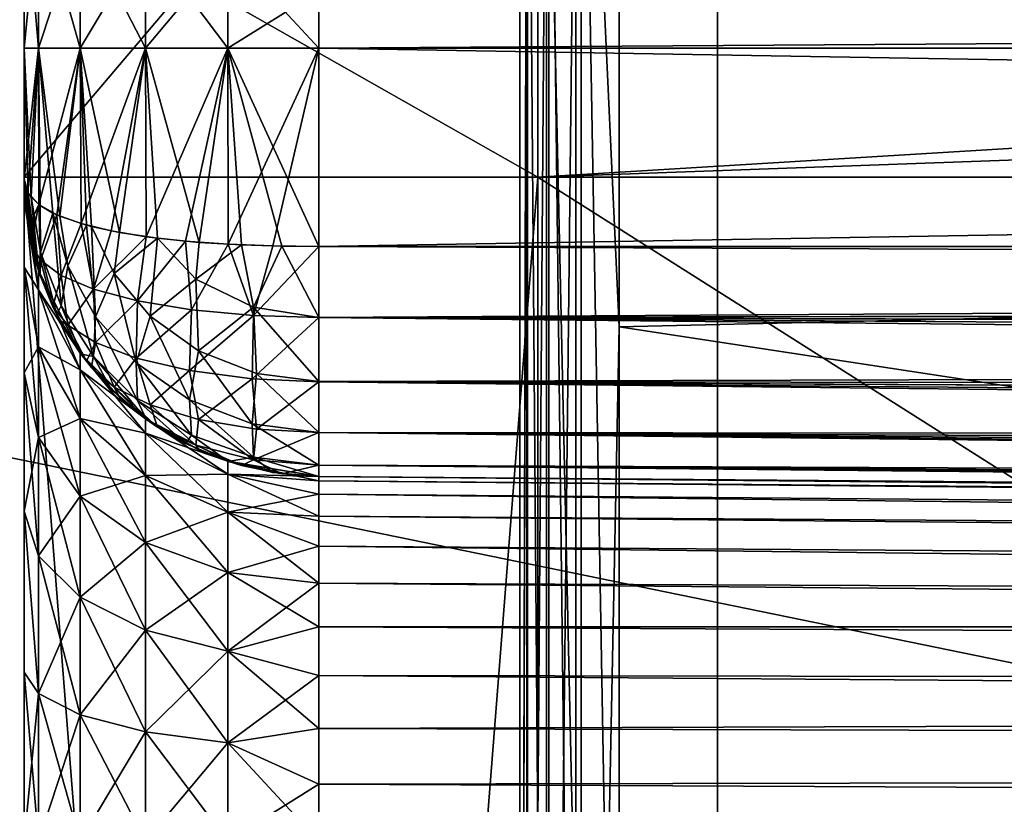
# Model space of a CAD drawing. Header units: metres. Extents: x 59 to 135, y -85 to 87.
# Tile 137 of 210: x 104.996 to 105.989, y 4.367 to 5.159. Entities that reach past the tile are written whole.
import ezdxf

# ---------------------------------------------------------------- set-up
doc = ezdxf.new("R2010")
doc.units = ezdxf.units.M
doc.layers.add('solid_21_404_502_XXX', color=7, linetype='CONTINUOUS')

msp = doc.modelspace()

# ---------------------------------------------------------------- linework, layer by layer
at = {"layer": 'solid_21_404_502_XXX'}
for points in [[(106.273232, 6.604479, 18.145658), (103.866585, 7.329543, 19.326414), (103.866585, 4.94656, 20.068983)], [(106.273232, 6.604479, -18.145658), (103.866585, 4.94656, -20.068983), (103.866585, 7.329543, -19.326414)], [(105.699387, 5.71216, -16.317659), (103.83654, 6.998091, -17.054749), (103.83654, 4.928409, -17.763685)], [(107.817078, 4.367347, 20.833664), (105.556602, 5.523027, 21.835148), (105.556602, 6.835678, 21.460451)], [(107.817078, 6.799645, 20.17127), (107.817078, 4.367347, 20.833664), (105.556602, 6.835678, 21.460451)], [(107.817078, 4.36728, -20.833679), (107.817078, 6.799576, -20.171293), (105.556602, 5.523046, -21.835142)], [(105.699387, 5.712577, 16.317514), (103.83654, 4.703653, 17.824516), (103.83654, 6.727913, 17.163126)], [(106.273232, 4.45324, 18.789698), (106.273232, 6.604479, 18.145658), (103.866585, 4.94656, 20.068983)], [(106.273232, 6.604479, -18.145658), (106.273232, 4.45324, -18.789698), (103.866585, 4.94656, -20.068983)], [(105.599998, 6.178953, -22.15447), (114.878258, 6.59237, -22.034986), (114.654701, 5.059212, -22.436674)], [(105.599998, 6.17896, 22.154469), (114.654701, 5.059211, 22.436674), (114.878258, 6.592368, 22.034988)], [(105.699387, 5.712577, 16.317514), (107.437912, 6.229759, 14.683771), (107.437912, 4.379415, 15.337658)], [(105.699387, 5.71216, -16.317659), (107.437912, 4.378881, -15.337811), (107.437912, 6.229248, -14.683988)], [(105.561806, 5.677915, 22.280317), (105.599998, 4.849044, 22.483032), (105.599998, 6.17896, 22.154469)], [(105.561806, 5.677915, -22.280317), (105.599998, 6.178953, -22.15447), (105.599998, 4.84904, -22.483034)], [(105.599998, 6.17896, 22.154469), (105.599998, 4.849044, 22.483032), (114.654701, 5.059211, 22.436674)], [(105.599998, 4.84904, -22.483034), (105.599998, 6.178953, -22.15447), (114.654701, 5.059212, -22.436674)], [(105.699387, 3.66057, 16.896597), (103.83654, 4.703653, 17.824516), (105.699387, 5.712577, 16.317514)], [(105.699387, 5.71216, -16.317659), (103.83654, 4.928409, -17.763685), (105.699387, 3.660137, -16.896692)], [(105.699387, 3.66057, 16.896597), (105.699387, 5.712577, 16.317514), (107.437912, 4.379415, 15.337658)], [(105.699387, 5.71216, -16.317659), (105.699387, 3.660137, -16.896692), (107.437912, 4.378881, -15.337811)], [(105.52932, 5.668075, -22.260452), (105.561806, 5.677915, -22.280317), (105.561806, 2.938961, -22.80381)], [(105.52932, 5.668075, 22.260452), (105.561806, 2.938961, 22.80381), (105.561806, 5.677915, 22.280317)], [(105.561806, 5.677915, -22.280317), (105.599998, 4.84904, -22.483034), (105.599998, 3.501927, -22.731838)], [(105.561806, 2.938961, -22.80381), (105.561806, 5.677915, -22.280317), (105.599998, 3.501927, -22.731838)], [(105.561806, 5.677915, 22.280317), (105.561806, 2.938961, 22.80381), (105.599998, 4.849044, 22.483032)], [(105.507614, 5.65577, -22.23008), (105.52932, 5.668075, -22.260452), (105.52932, 2.931904, -22.782862)], [(105.507614, 5.65577, 22.23008), (105.52932, 2.931904, 22.782862), (105.52932, 5.668075, 22.260452)], [(105.52932, 2.931904, -22.782862), (105.52932, 5.668075, -22.260452), (105.561806, 2.938961, -22.80381)], [(105.52932, 5.668075, 22.260452), (105.52932, 2.931904, 22.782862), (105.561806, 2.938961, 22.80381)], [(105.507614, 5.65577, 22.23008), (105.5, 5.653232, 22.191236), (105.5, 2.925379, 22.712357)], [(105.507614, 5.65577, 22.23008), (105.5, 2.925379, 22.712357), (105.507614, 2.923658, 22.751184)], [(105.507614, 5.65577, -22.23008), (105.5, 2.925064, -22.712397), (105.5, 5.652929, -22.191313)], [(105.507614, 2.923658, -22.751184), (105.5, 2.925064, -22.712397), (105.507614, 5.65577, -22.23008)], [(105.5, 2.867048, 22.430407), (105.5, 2.925379, 22.712357), (105.5, 5.653232, 22.191236)], [(105.5, 5.559317, 21.918882), (105.5, 2.867048, 22.430407), (105.5, 5.653232, 22.191236)], [(105.5, 2.867086, -22.430403), (105.5, 5.652929, -22.191313), (105.5, 2.925064, -22.712397)], [(105.5, 2.867086, -22.430403), (105.5, 5.559354, -21.918873), (105.5, 5.652929, -22.191313)], [(105.507614, 2.923658, -22.751184), (105.507614, 5.65577, -22.23008), (105.52932, 2.931904, -22.782862)], [(105.507614, 5.65577, 22.23008), (105.507614, 2.923658, 22.751184), (105.52932, 2.931904, 22.782862)], [(105.518089, 5.61091, -6.464644), (105.518089, 5, -6.518092), (105, 5.294312, -5.985522)], [(105.518089, 5.61091, 6.464644), (105, 5.294312, 5.985522), (105, 5, 6)], [(105.518089, 5.61091, 6.464644), (105, 5, 6), (105.518089, 5, 6.518092)], [(115.198204, 5.589795, 6.810758), (105.518089, 5.61091, 6.464644), (105.518089, 5, 6.518092)], [(110.460632, 5, -6.69069), (105.518089, 5, -6.518092), (105.518089, 5.61091, -6.464644)], [(115.403168, 5, -6.863286), (110.460632, 5, -6.69069), (105.518089, 5.61091, -6.464644)], [(115.278191, 5.353137, -6.84273), (115.403168, 5, -6.863286), (105.518089, 5.61091, -6.464644)], [(115.278229, 5.353029, 6.842741), (115.198204, 5.589795, 6.810758), (105.518089, 5, 6.518092)], [(105.506912, 5.537835, -21.88665), (105.5, 5.559354, -21.918873), (105.5, 2.867086, -22.430403)], [(105.506912, 5.537835, 21.88665), (105.5, 2.867048, 22.430407), (105.5, 5.559317, 21.918882)], [(105.506912, 2.850115, -22.395756), (105.506912, 5.537835, -21.88665), (105.5, 2.867086, -22.430403)], [(105.506912, 5.537835, 21.88665), (105.506912, 2.850115, 22.395756), (105.5, 2.867048, 22.430407)], [(105.526718, 5.528628, -21.856478), (105.506912, 5.537835, -21.88665), (105.506912, 2.850115, -22.395756)], [(105.526718, 5.528628, 21.856478), (105.506912, 2.850115, 22.395756), (105.506912, 5.537835, 21.88665)], [(105.526718, 2.844726, -22.364679), (105.526718, 5.528628, -21.856478), (105.506912, 2.850115, -22.395756)], [(105.526718, 5.528628, 21.856478), (105.526718, 2.844726, 22.364679), (105.506912, 2.850115, 22.395756)], [(105.526718, 5.528628, 21.856478), (105.556602, 5.523027, 21.835148), (105.556602, 4.190088, 22.129633)], [(105.526718, 5.528628, 21.856478), (105.556602, 4.190088, 22.129633), (105.526718, 2.844726, 22.364679)], [(105.526718, 2.844726, -22.364679), (105.556602, 5.523046, -21.835142), (105.526718, 5.528628, -21.856478)], [(105.526718, 2.844726, -22.364679), (105.556602, 4.190107, -22.129629), (105.556602, 5.523046, -21.835142)], [(107.817078, 4.36728, -20.833679), (105.556602, 5.523046, -21.835142), (105.556602, 4.190107, -22.129629)], [(107.817078, 4.367347, 20.833664), (105.556602, 4.190088, 22.129633), (105.556602, 5.523027, 21.835148)], [(115.278229, 5.353029, 6.842741), (105.518089, 5, 6.518092), (110.460632, 5, 6.69069)], [(105, 5.13, -3.068081), (105, 5.30058, -3.045902), (105, 5.294312, -5.985522)], [(105.014519, 5.279047, -2.956252), (105, 5.30058, -3.045902), (105, 5.13, -3.068081)], [(105, 5.30057, 3.045905), (105, 5.13, 3.068081), (105, 5.294312, 5.985522)], [(105.014519, 5.13, 2.975874), (105, 5.13, 3.068081), (105, 5.30057, 3.045905)], [(105.014519, 5.279047, 2.956252), (105.014519, 5.13, 2.975874), (105, 5.30057, 3.045905)], [(105, 5.13, -3.068081), (105, 5.294312, -5.985522), (105, 5, -6)], [(105.518089, 5, -6.518092), (105, 5, -6), (105, 5.294312, -5.985522)], [(105, 5.13, 3.068081), (105, 5, 6), (105, 5.294312, 5.985522)], [(105.014519, 5.13, -2.975874), (105.014519, 5.279047, -2.956252), (105, 5.13, -3.068081)], [(105.014519, 5.279047, 2.956252), (105.056732, 5.13, 2.892518), (105.014519, 5.13, 2.975874)], [(105.056732, 5.257473, 2.875736), (105.056732, 5.13, 2.892518), (105.014519, 5.279047, 2.956252)], [(105.056732, 5.257473, -2.875736), (105.014519, 5.279047, -2.956252), (105.014519, 5.13, -2.975874)], [(105.056732, 5.13, -2.892518), (105.056732, 5.257473, -2.875736), (105.014519, 5.13, -2.975874)], [(105.056732, 5.257473, 2.875736), (105.122551, 5.13, 2.826192), (105.056732, 5.13, 2.892518)], [(105.122551, 5.240306, 2.811669), (105.122551, 5.13, 2.826192), (105.056732, 5.257473, 2.875736)], [(105.122551, 5.240306, -2.811669), (105.056732, 5.257473, -2.875736), (105.056732, 5.13, -2.892518)], [(105.122551, 5.13, -2.826192), (105.122551, 5.240306, -2.811669), (105.056732, 5.13, -2.892518)], [(105.122551, 5.240306, 2.811669), (105.205574, 5.13, 2.783329), (105.122551, 5.13, 2.826192)], [(105.205574, 5.229213, 2.770268), (105.205574, 5.13, 2.783329), (105.122551, 5.240306, 2.811669)], [(105.205574, 5.229213, -2.770268), (105.122551, 5.240306, -2.811669), (105.122551, 5.13, -2.826192)], [(105.205574, 5.13, -2.783329), (105.205574, 5.229213, -2.770268), (105.122551, 5.13, -2.826192)], [(105.205574, 5.229213, 2.770268), (105.297379, 5.187582, 2.763561), (105.297379, 5.13, 2.768092)], [(105.205574, 5.229213, 2.770268), (105.297379, 5.13, 2.768092), (105.205574, 5.13, 2.783329)], [(105.205574, 5.13, -2.783329), (105.297379, 5.187582, -2.763561), (105.205574, 5.229213, -2.770268)], [(117.202621, 5.211238, 2.651397), (117.202621, 5.13, 2.664197), (105.297379, 5.187582, 2.763561)], [(117.202621, 5.211219, -2.651403), (105.297379, 5.187582, -2.763561), (105.297379, 5.13, -2.768092)], [(117.202621, 5.13, -2.664197), (117.202621, 5.211219, -2.651403), (105.297379, 5.13, -2.768092)], [(105.205574, 5.13, -2.783329), (105.297379, 5.13, -2.768092), (105.297379, 5.187582, -2.763561)], [(105.297379, 5.187582, 2.763561), (117.202621, 5.13, 2.664197), (105.297379, 5.13, 2.768092)], [(105, 5.13, -3.068081), (105, 5, -6), (105, 4.998081, -4.215)], [(105, 4.998081, 4.215), (105, 5, 6), (105, 5.13, 3.068081)], [(105, 5.13, 3.068081), (105, 4.998081, 3.068081), (105, 4.998081, 4.215)], [(105, 4.998081, -3.068081), (105, 5.13, -3.068081), (105, 4.998081, -4.215)], [(105.014519, 5.13, 2.975874), (105, 4.998081, 3.068081), (105, 5.13, 3.068081)], [(105.003792, 4.984311, 3.020533), (105, 4.998081, 3.068081), (105.014519, 5.13, 2.975874)], [(105.004105, 4.983771, -3.018631), (105, 5.13, -3.068081), (105, 4.998081, -3.068081)], [(105.007103, 4.979611, -3.00318), (105.014519, 5.13, -2.975874), (105, 5.13, -3.068081)], [(105.004105, 4.983771, -3.018631), (105.007103, 4.979611, -3.00318), (105, 5.13, -3.068081)], [(105.014938, 4.972302, 2.974594), (105.003792, 4.984311, 3.020533), (105.014519, 5.13, 2.975874)], [(105.007103, 4.979611, -3.00318), (105.016266, 4.971307, -2.970634), (105.014519, 5.13, -2.975874)], [(105.014938, 4.972302, 2.974594), (105.014519, 5.13, 2.975874), (105.056732, 5.13, 2.892518)], [(105.036095, 4.960604, -2.92542), (105.056732, 5.13, -2.892518), (105.014519, 5.13, -2.975874)], [(105.029152, 4.963762, -2.93908), (105.036095, 4.960604, -2.92542), (105.014519, 5.13, -2.975874)], [(105.016266, 4.971307, -2.970634), (105.029152, 4.963762, -2.93908), (105.014519, 5.13, -2.975874)], [(105.033005, 4.961953, 2.93128), (105.014938, 4.972302, 2.974594), (105.056732, 5.13, 2.892518)], [(105.05751, 4.953046, 2.891449), (105.033005, 4.961953, 2.93128), (105.056732, 5.13, 2.892518)], [(105.036095, 4.960604, -2.92542), (105.062912, 4.95148, -2.884267), (105.056732, 5.13, -2.892518)], [(105.05751, 4.953046, 2.891449), (105.056732, 5.13, 2.892518), (105.122551, 5.13, 2.826192)], [(105.096237, 4.944126, -2.8479), (105.122551, 5.13, -2.826192), (105.056732, 5.13, -2.892518)], [(105.06794, 4.950147, -2.877957), (105.096237, 4.944126, -2.8479), (105.056732, 5.13, -2.892518)], [(105.062912, 4.95148, -2.884267), (105.06794, 4.950147, -2.877957), (105.056732, 5.13, -2.892518)], [(105.087822, 4.94564, 2.855991), (105.05751, 4.953046, 2.891449), (105.122551, 5.13, 2.826192)], [(105.123207, 4.939726, 2.825709), (105.087822, 4.94564, 2.855991), (105.122551, 5.13, 2.826192)], [(105.096237, 4.944126, -2.8479), (105.134743, 4.938365, -2.817702), (105.122551, 5.13, -2.826192)], [(105.123207, 4.939726, 2.825709), (105.122551, 5.13, 2.826192), (105.205574, 5.13, 2.783329)], [(105.176659, 4.934027, -2.794611), (105.205574, 5.13, -2.783329), (105.122551, 5.13, -2.826192)], [(105.134743, 4.938365, -2.817702), (105.176659, 4.934027, -2.794611), (105.122551, 5.13, -2.826192)], [(105.162811, 4.935293, 2.801287), (105.123207, 4.939726, 2.825709), (105.205574, 5.13, 2.783329)], [(105.205727, 4.932302, 2.783278), (105.162811, 4.935293, 2.801287), (105.205574, 5.13, 2.783329)], [(105.176659, 4.934027, -2.794611), (105.219193, 4.931596, -2.779169), (105.205574, 5.13, -2.783329)], [(105.205727, 4.932302, 2.783278), (105.205574, 5.13, 2.783329), (105.297379, 5.13, 2.768092)], [(105.205574, 5.13, -2.783329), (105.297379, 4.93, -2.768092), (105.297379, 5.13, -2.768092)], [(105.259987, 4.930364, -2.770761), (105.297379, 4.93, -2.768092), (105.205574, 5.13, -2.783329)], [(105.219193, 4.931596, -2.779169), (105.259987, 4.930364, -2.770761), (105.205574, 5.13, -2.783329)], [(105.250946, 4.930569, 2.772119), (105.205727, 4.932302, 2.783278), (105.297379, 5.13, 2.768092)], [(105.250946, 4.930569, 2.772119), (105.297379, 5.13, 2.768092), (105.297379, 4.93, 2.768092)], [(117.202621, 5.13, 2.664197), (117.202621, 4.93, 2.664197), (105.297379, 4.93, 2.768092)], [(117.202621, 5.13, 2.664197), (105.297379, 4.93, 2.768092), (105.297379, 5.13, 2.768092)], [(117.202621, 4.93, -2.664197), (117.202621, 5.13, -2.664197), (105.297379, 5.13, -2.768092)], [(117.202621, 4.93, -2.664197), (105.297379, 5.13, -2.768092), (105.297379, 4.93, -2.768092)], [(105.599998, 4.84904, -22.483034), (114.654701, 5.059212, -22.436674), (114.429604, 3.501927, -22.731838)], [(114.654701, 5.059211, 22.436674), (105.599998, 3.501927, 22.731838), (114.429604, 3.501927, 22.731838)], [(105.599998, 4.849044, 22.483032), (105.599998, 3.501927, 22.731838), (114.654701, 5.059211, 22.436674)], [(105, 4.50058, -4.860902), (105, 5, -6), (105, -1.6, -6)], [(105.518089, -1.6, -6.518092), (105, -1.6, -6), (105, 5, -6)], [(105, 4.975904, -4.38557), (105, 4.998081, -4.215), (105, 5, -6)], [(105, 4.90912, -4.548095), (105, 4.975904, -4.38557), (105, 5, -6)], [(105, 4.802409, -4.6874), (105, 4.90912, -4.548095), (105, 5, -6)], [(105, 4.663107, -4.794113), (105, 4.802409, -4.6874), (105, 5, -6)], [(105, 4.50058, -4.860902), (105, 4.663107, -4.794113), (105, 5, -6)], [(105.518089, 5, -6.518092), (105.518089, -1.6, -6.518092), (105, 5, -6)], [(105, 0.394806, 4.883081), (105, -1.6, 6), (105, 5, 6)], [(105.518089, 5, 6.518092), (105, 5, 6), (105, -1.6, 6)], [(105, 4.33, 4.883081), (105, 0.394806, 4.883081), (105, 5, 6)], [(105, 4.500569, 4.860905), (105, 4.33, 4.883081), (105, 5, 6)], [(105, 4.663095, 4.79412), (105, 4.500569, 4.860905), (105, 5, 6)], [(105, 4.802401, 4.687409), (105, 4.663095, 4.79412), (105, 5, 6)], [(105, 4.909113, 4.548107), (105, 4.802401, 4.687409), (105, 5, 6)], [(105, 4.975902, 4.38558), (105, 4.909113, 4.548107), (105, 5, 6)], [(105, 4.998081, 4.215), (105, 4.975902, 4.38558), (105, 5, 6)], [(105.518089, -1.6, 6.518092), (105.518089, 5, 6.518092), (105, -1.6, 6)], [(105.014519, 4.905874, -4.215), (105, 4.998081, -4.215), (105, 4.975904, -4.38557)], [(105.014519, 4.905874, -4.215), (105, 4.998081, -3.068081), (105, 4.998081, -4.215)], [(105.014519, 4.886251, 4.364047), (105, 4.975902, 4.38558), (105, 4.998081, 4.215)], [(105.004105, 4.948631, 3.053771), (105, 4.998081, 4.215), (105, 4.998081, 3.068081)], [(105.014519, 4.905874, 4.215), (105.014519, 4.886251, 4.364047), (105, 4.998081, 4.215)], [(105.007103, 4.93318, 3.049611), (105.014519, 4.905874, 4.215), (105, 4.998081, 4.215)], [(105.004105, 4.948631, 3.053771), (105.007103, 4.93318, 3.049611), (105, 4.998081, 4.215)], [(105.003792, 4.984311, 3.020533), (105.004105, 4.948631, 3.053771), (105, 4.998081, 3.068081)], [(105.003792, 4.950533, -3.054311), (105.004105, 4.983771, -3.018631), (105, 4.998081, -3.068081)], [(105.003792, 4.950533, -3.054311), (105, 4.998081, -3.068081), (105.014519, 4.905874, -4.215)], [(115.932388, -1.6, 6.881767), (105.518089, 5, 6.518092), (105.518089, -1.6, 6.518092)], [(110.460632, 5, 6.69069), (105.518089, 5, 6.518092), (115.932388, -1.6, 6.881767)], [(110.460632, 5, -6.69069), (105.518089, -1.6, -6.518092), (105.518089, 5, -6.518092)], [(115.403168, 5, -6.863286), (105.518089, -1.6, -6.518092), (110.460632, 5, -6.69069)], [(115.806053, 2.822226, -6.877356), (105.518089, -1.6, -6.518092), (115.403168, 5, -6.863286)], [(105.014519, 4.886251, -4.364047), (105, 4.975904, -4.38557), (105, 4.90912, -4.548095)], [(105.014519, 4.886251, -4.364047), (105.014519, 4.905874, -4.215), (105, 4.975904, -4.38557)], [(105.014519, 4.886251, 4.364047), (105, 4.909113, 4.548107), (105, 4.975902, 4.38558)], [(105.014938, 4.972302, 2.974594), (105.004105, 4.948631, 3.053771), (105.003792, 4.984311, 3.020533)], [(105.014938, 4.904594, -3.042303), (105.004105, 4.983771, -3.018631), (105.003792, 4.950533, -3.054311)], [(105.014938, 4.904594, -3.042303), (105.007103, 4.979611, -3.00318), (105.004105, 4.983771, -3.018631)], [(105.016479, 4.924364, -2.986247), (105.016266, 4.971307, -2.970634), (105.007103, 4.979611, -3.00318)], [(105.016479, 4.924364, -2.986247), (105.007103, 4.979611, -3.00318), (105.014938, 4.904594, -3.042303)], [(105.014938, 4.972302, 2.974594), (105.007103, 4.93318, 3.049611), (105.004105, 4.948631, 3.053771)], [(105.016479, 4.916247, 2.994364), (105.007103, 4.93318, 3.049611), (105.014938, 4.972302, 2.974594)], [(105.016479, 4.916247, 2.994364), (105.014938, 4.972302, 2.974594), (105.033005, 4.961953, 2.93128)], [(105.016479, 4.924364, -2.986247), (105.029152, 4.963762, -2.93908), (105.016266, 4.971307, -2.970634)], [(105.037285, 4.869992, -2.970716), (105.029152, 4.963762, -2.93908), (105.016479, 4.924364, -2.986247)], [(105.037285, 4.900716, 2.939992), (105.016479, 4.916247, 2.994364), (105.033005, 4.961953, 2.93128)], [(105.044189, 4.910415, -2.920518), (105.036095, 4.960604, -2.92542), (105.029152, 4.963762, -2.93908)], [(105.044189, 4.910415, -2.920518), (105.029152, 4.963762, -2.93908), (105.037285, 4.869992, -2.970716)], [(105.037285, 4.900716, 2.939992), (105.033005, 4.961953, 2.93128), (105.05751, 4.953046, 2.891449)], [(105.044189, 4.910415, -2.920518), (105.062912, 4.95148, -2.884267), (105.036095, 4.960604, -2.92542)], [(106.273232, 4.45324, 18.789698), (103.866585, 4.94656, 20.068983), (103.866585, 2.491445, 20.518898)], [(106.273232, 4.45324, -18.789698), (103.866585, 2.491445, -20.518898), (103.866585, 4.94656, -20.068983)], [(105.014938, 4.904594, -3.042303), (105.003792, 4.950533, -3.054311), (105.014519, 4.905874, -4.215)], [(105.069946, 4.886878, 2.88914), (105.037285, 4.900716, 2.939992), (105.05751, 4.953046, 2.891449)], [(105.071991, 4.858964, -2.90301), (105.062912, 4.95148, -2.884267), (105.044189, 4.910415, -2.920518)], [(105.069946, 4.886878, 2.88914), (105.05751, 4.953046, 2.891449), (105.087822, 4.94564, 2.855991)], [(105.071991, 4.858964, -2.90301), (105.06794, 4.950147, -2.877957), (105.062912, 4.95148, -2.884267)], [(105.090874, 4.902918, -2.858244), (105.096237, 4.944126, -2.8479), (105.06794, 4.950147, -2.877957)], [(105.090874, 4.902918, -2.858244), (105.06794, 4.950147, -2.877957), (105.071991, 4.858964, -2.90301)], [(105.069946, 4.886878, 2.88914), (105.087822, 4.94564, 2.855991), (105.123207, 4.939726, 2.825709)], [(105.114243, 4.875109, 2.84471), (105.069946, 4.886878, 2.88914), (105.123207, 4.939726, 2.825709)], [(105.090874, 4.902918, -2.858244), (105.134743, 4.938365, -2.817702), (105.096237, 4.944126, -2.8479)], [(105.127098, 4.859792, -2.84031), (105.134743, 4.938365, -2.817702), (105.090874, 4.902918, -2.858244)], [(105.114243, 4.875109, 2.84471), (105.123207, 4.939726, 2.825709), (105.162811, 4.935293, 2.801287)], [(105.168999, 4.86603, 2.809798), (105.114243, 4.875109, 2.84471), (105.162811, 4.935293, 2.801287)], [(105.173126, 4.896987, -2.799617), (105.134743, 4.938365, -2.817702), (105.127098, 4.859792, -2.84031)], [(105.173126, 4.896987, -2.799617), (105.176659, 4.934027, -2.794611), (105.134743, 4.938365, -2.817702)], [(105.168999, 4.86603, 2.809798), (105.162811, 4.935293, 2.801287), (105.205727, 4.932302, 2.783278)], [(105.699387, 3.660137, -16.896692), (103.83654, 4.928409, -17.763685), (103.83654, 2.789323, -18.222443)], [(105.007103, 4.93318, 3.049611), (105.016266, 4.900634, 3.041307), (105.014519, 4.905874, 4.215)], [(105.016479, 4.916247, 2.994364), (105.016266, 4.900634, 3.041307), (105.007103, 4.93318, 3.049611)], [(105.231453, 4.860326, 2.787434), (105.168999, 4.86603, 2.809798), (105.205727, 4.932302, 2.783278)], [(105.173126, 4.896987, -2.799617), (105.219193, 4.931596, -2.779169), (105.176659, 4.934027, -2.794611)], [(105.231262, 4.868773, -2.784909), (105.219193, 4.931596, -2.779169), (105.173126, 4.896987, -2.799617)], [(105.231453, 4.860326, 2.787434), (105.205727, 4.932302, 2.783278), (105.250946, 4.930569, 2.772119)], [(105.231262, 4.868773, -2.784909), (105.259987, 4.930364, -2.770761), (105.219193, 4.931596, -2.779169)], [(105.231262, 4.868773, -2.784909), (105.297371, 4.858537, -2.779378), (105.259987, 4.930364, -2.770761)], [(105.231453, 4.860326, 2.787434), (105.250946, 4.930569, 2.772119), (105.297379, 4.93, 2.768092)], [(105.231453, 4.860326, 2.787434), (105.297379, 4.93, 2.768092), (105.297371, 4.858367, 2.779433)], [(105.259987, 4.930364, -2.770761), (105.297371, 4.858537, -2.779378), (105.297379, 4.93, -2.768092)], [(117.202621, 4.877469, 2.668331), (105.297371, 4.858367, 2.779433), (105.297379, 4.93, 2.768092)], [(105.297371, 4.858537, -2.779378), (117.202621, 4.93, -2.664197), (105.297379, 4.93, -2.768092)], [(117.202621, 4.877469, -2.668331), (117.202621, 4.93, -2.664197), (105.297371, 4.858537, -2.779378)], [(117.202621, 4.93, 2.664197), (117.202621, 4.877469, 2.668331), (105.297379, 4.93, 2.768092)], [(105.016479, 4.924364, -2.986247), (105.014938, 4.904594, -3.042303), (105.033005, 4.86128, -3.031953)], [(105.016479, 4.916247, 2.994364), (105.029152, 4.86908, 3.033762), (105.016266, 4.900634, 3.041307)], [(105.037285, 4.869992, -2.970716), (105.016479, 4.924364, -2.986247), (105.033005, 4.86128, -3.031953)], [(105.037285, 4.900716, 2.939992), (105.029152, 4.86908, 3.033762), (105.016479, 4.916247, 2.994364)], [(105.014519, 4.828722, -4.502937), (105, 4.90912, -4.548095), (105, 4.802409, -4.6874)], [(105.014519, 4.828722, -4.502937), (105.014519, 4.886251, -4.364047), (105, 4.90912, -4.548095)], [(105.014519, 4.737205, 4.622204), (105, 4.802401, 4.687409), (105, 4.909113, 4.548107)], [(105.014519, 4.828722, 4.502937), (105.014519, 4.737205, 4.622204), (105, 4.909113, 4.548107)], [(105.014519, 4.886251, 4.364047), (105.014519, 4.828722, 4.502937), (105, 4.909113, 4.548107)], [(105.056732, 4.805736, 4.342473), (105.014519, 4.886251, 4.364047), (105.014519, 4.905874, 4.215)], [(105.056732, 4.822518, 4.215), (105.056732, 4.805736, 4.342473), (105.014519, 4.905874, 4.215)], [(105.036095, 4.85542, 3.030604), (105.056732, 4.822518, 4.215), (105.014519, 4.905874, 4.215)], [(105.029152, 4.86908, 3.033762), (105.036095, 4.85542, 3.030604), (105.014519, 4.905874, 4.215)], [(105.016266, 4.900634, 3.041307), (105.029152, 4.86908, 3.033762), (105.014519, 4.905874, 4.215)], [(105.014938, 4.904594, -3.042303), (105.014519, 4.905874, -4.215), (105.056732, 4.822518, -4.215)], [(105.014519, 4.886251, -4.364047), (105.056732, 4.822518, -4.215), (105.014519, 4.905874, -4.215)], [(105.044189, 4.910415, -2.920518), (105.037285, 4.869992, -2.970716), (105.069946, 4.819139, -2.956878)], [(105.071991, 4.858964, -2.90301), (105.044189, 4.910415, -2.920518), (105.069946, 4.819139, -2.956878)], [(105.033005, 4.86128, -3.031953), (105.014938, 4.904594, -3.042303), (105.056732, 4.822518, -4.215)], [(105.044189, 4.850518, 2.980415), (105.029152, 4.86908, 3.033762), (105.037285, 4.900716, 2.939992)], [(105.044189, 4.850518, 2.980415), (105.037285, 4.900716, 2.939992), (105.069946, 4.886878, 2.88914)], [(105.090874, 4.902918, -2.858244), (105.071991, 4.858964, -2.90301), (105.113106, 4.812603, -2.887402)], [(105.127098, 4.859792, -2.84031), (105.090874, 4.902918, -2.858244), (105.113106, 4.812603, -2.887402)], [(105.173126, 4.896987, -2.799617), (105.127098, 4.859792, -2.84031), (105.175896, 4.824768, -2.825564)], [(105.231262, 4.868773, -2.784909), (105.173126, 4.896987, -2.799617), (105.175896, 4.824768, -2.825564)], [(105.056732, 4.756533, 4.461259), (105.014519, 4.828722, 4.502937), (105.014519, 4.886251, 4.364047)], [(105.056732, 4.805736, 4.342473), (105.056732, 4.756533, 4.461259), (105.014519, 4.886251, 4.364047)], [(105.056732, 4.805736, -4.342473), (105.056732, 4.822518, -4.215), (105.014519, 4.886251, -4.364047)], [(105.056732, 4.805736, -4.342473), (105.014519, 4.886251, -4.364047), (105.014519, 4.828722, -4.502937)], [(105.071991, 4.83301, 2.928964), (105.044189, 4.850518, 2.980415), (105.069946, 4.886878, 2.88914)], [(105.071991, 4.83301, 2.928964), (105.069946, 4.886878, 2.88914), (105.114243, 4.875109, 2.84471)], [(117.202621, 4.877469, 2.668331), (117.202621, 4.826231, 2.680632), (105.297371, 4.858367, 2.779433)], [(117.202621, 4.826231, -2.680632), (117.202621, 4.877469, -2.668331), (105.297371, 4.858537, -2.779378)], [(105.044189, 4.850518, 2.980415), (105.036095, 4.85542, 3.030604), (105.029152, 4.86908, 3.033762)], [(105.037285, 4.869992, -2.970716), (105.033005, 4.86128, -3.031953), (105.05751, 4.821449, -3.023046)], [(105.069946, 4.819139, -2.956878), (105.037285, 4.869992, -2.970716), (105.05751, 4.821449, -3.023046)], [(105.113106, 4.817402, 2.882602), (105.071991, 4.83301, 2.928964), (105.114243, 4.875109, 2.84471)], [(105.113106, 4.817402, 2.882602), (105.114243, 4.875109, 2.84471), (105.168999, 4.86603, 2.809798)], [(105.166771, 4.804795, 2.845278), (105.113106, 4.817402, 2.882602), (105.168999, 4.86603, 2.809798)], [(105.166771, 4.804795, 2.845278), (105.168999, 4.86603, 2.809798), (105.231453, 4.860326, 2.787434)], [(105.231262, 4.868773, -2.784909), (105.175896, 4.824768, -2.825564), (105.234413, 4.801965, -2.815874)], [(105.231262, 4.868773, -2.784909), (105.297363, 4.793793, -2.812307), (105.297371, 4.858537, -2.779378)], [(105.231262, 4.868773, -2.784909), (105.234413, 4.801965, -2.815874), (105.297363, 4.793793, -2.812307)], [(105.05751, 4.821449, -3.023046), (105.033005, 4.86128, -3.031953), (105.056732, 4.822518, -4.215)], [(105.071991, 4.858964, -2.90301), (105.069946, 4.819139, -2.956878), (105.114243, 4.77471, -2.945108)], [(105.113106, 4.812603, -2.887402), (105.071991, 4.858964, -2.90301), (105.114243, 4.77471, -2.945108)], [(105.127098, 4.859792, -2.84031), (105.113106, 4.812603, -2.887402), (105.166771, 4.775278, -2.874795)], [(105.175896, 4.824768, -2.825564), (105.127098, 4.859792, -2.84031), (105.166771, 4.775278, -2.874795)], [(105.22995, 4.796589, 2.821075), (105.166771, 4.804795, 2.845278), (105.231453, 4.860326, 2.787434)], [(105.22995, 4.796589, 2.821075), (105.231453, 4.860326, 2.787434), (105.297371, 4.858367, 2.779433)], [(105.22995, 4.796589, 2.821075), (105.297371, 4.858367, 2.779433), (105.297363, 4.793648, 2.812412)], [(117.202621, 4.826231, -2.680632), (105.297371, 4.858537, -2.779378), (105.297363, 4.793793, -2.812307)], [(117.202621, 4.73262, 2.72833), (105.297363, 4.793648, 2.812412), (105.297371, 4.858367, 2.779433)], [(117.202621, 4.777549, 2.700797), (117.202621, 4.73262, 2.72833), (105.297371, 4.858367, 2.779433)], [(117.202621, 4.826231, 2.680632), (117.202621, 4.777549, 2.700797), (105.297371, 4.858367, 2.779433)], [(105.036095, 4.85542, 3.030604), (105.062912, 4.814267, 3.02148), (105.056732, 4.822518, 4.215)], [(105.044189, 4.850518, 2.980415), (105.062912, 4.814267, 3.02148), (105.036095, 4.85542, 3.030604)], [(105.071991, 4.83301, 2.928964), (105.062912, 4.814267, 3.02148), (105.044189, 4.850518, 2.980415)], [(105.561806, 2.938961, 22.80381), (105.599998, 3.501927, 22.731838), (105.599998, 4.849044, 22.483032)], [(105.599998, 4.84904, -22.483034), (114.429604, 3.501927, -22.731838), (105.599998, 3.501927, -22.731838)], [(105.014519, 4.737205, -4.622204), (105.014519, 4.828722, -4.502937), (105, 4.802409, -4.6874)], [(105.056732, 4.678263, 4.563262), (105.014519, 4.737205, 4.622204), (105.014519, 4.828722, 4.502937)], [(105.056732, 4.756533, 4.461259), (105.056732, 4.678263, 4.563262), (105.014519, 4.828722, 4.502937)], [(105.056732, 4.756533, -4.461259), (105.014519, 4.828722, -4.502937), (105.014519, 4.737205, -4.622204)], [(105.056732, 4.756533, -4.461259), (105.056732, 4.805736, -4.342473), (105.014519, 4.828722, -4.502937)], [(105.071991, 4.83301, 2.928964), (105.06794, 4.807957, 3.020147), (105.062912, 4.814267, 3.02148)], [(105.090874, 4.788244, 2.972918), (105.06794, 4.807957, 3.020147), (105.071991, 4.83301, 2.928964)], [(105.090874, 4.788244, 2.972918), (105.071991, 4.83301, 2.928964), (105.113106, 4.817402, 2.882602)], [(117.202621, 4.777549, -2.700797), (117.202621, 4.826231, -2.680632), (105.297363, 4.793793, -2.812307)], [(105.122551, 4.74167, 4.325306), (105.056732, 4.805736, 4.342473), (105.056732, 4.822518, 4.215)], [(105.122551, 4.756192, 4.215), (105.122551, 4.74167, 4.325306), (105.056732, 4.822518, 4.215)], [(105.096237, 4.7779, 3.014126), (105.122551, 4.756192, 4.215), (105.056732, 4.822518, 4.215)], [(105.06794, 4.807957, 3.020147), (105.096237, 4.7779, 3.014126), (105.056732, 4.822518, 4.215)], [(105.062912, 4.814267, 3.02148), (105.06794, 4.807957, 3.020147), (105.056732, 4.822518, 4.215)], [(105.05751, 4.821449, -3.023046), (105.056732, 4.822518, -4.215), (105.122551, 4.756192, -4.215)], [(105.056732, 4.805736, -4.342473), (105.122551, 4.756192, -4.215), (105.056732, 4.822518, -4.215)], [(105.087822, 4.785991, -3.01564), (105.05751, 4.821449, -3.023046), (105.122551, 4.756192, -4.215)], [(105.069946, 4.819139, -2.956878), (105.05751, 4.821449, -3.023046), (105.087822, 4.785991, -3.01564)], [(105.069946, 4.819139, -2.956878), (105.087822, 4.785991, -3.01564), (105.123207, 4.755709, -3.009726)], [(105.114243, 4.77471, -2.945108), (105.069946, 4.819139, -2.956878), (105.123207, 4.755709, -3.009726)], [(105.127098, 4.77031, 2.929792), (105.090874, 4.788244, 2.972918), (105.113106, 4.817402, 2.882602)], [(105.127098, 4.77031, 2.929792), (105.113106, 4.817402, 2.882602), (105.166771, 4.804795, 2.845278)], [(105.175896, 4.824768, -2.825564), (105.166771, 4.775278, -2.874795), (105.22995, 4.751075, -2.866589)], [(105.234413, 4.801965, -2.815874), (105.175896, 4.824768, -2.825564), (105.22995, 4.751075, -2.866589)], [(105.090874, 4.788244, 2.972918), (105.096237, 4.7779, 3.014126), (105.06794, 4.807957, 3.020147)], [(105.113106, 4.812603, -2.887402), (105.114243, 4.77471, -2.945108), (105.168999, 4.739798, -2.93603)], [(105.166771, 4.775278, -2.874795), (105.113106, 4.812603, -2.887402), (105.168999, 4.739798, -2.93603)], [(105.014519, 4.737205, -4.622204), (105, 4.802409, -4.6874), (105, 4.663107, -4.794113)], [(105.014519, 4.617937, 4.713722), (105, 4.663095, 4.79412), (105, 4.802401, 4.687409)], [(105.014519, 4.737205, 4.622204), (105.014519, 4.617937, 4.713722), (105, 4.802401, 4.687409)], [(105.122551, 4.699093, 4.428096), (105.056732, 4.756533, 4.461259), (105.056732, 4.805736, 4.342473)], [(105.122551, 4.74167, 4.325306), (105.122551, 4.699093, 4.428096), (105.056732, 4.805736, 4.342473)], [(105.122551, 4.74167, -4.325306), (105.122551, 4.756192, -4.215), (105.056732, 4.805736, -4.342473)], [(105.122551, 4.74167, -4.325306), (105.056732, 4.805736, -4.342473), (105.056732, 4.756533, -4.461259)], [(105.175896, 4.755564, 2.894768), (105.127098, 4.77031, 2.929792), (105.166771, 4.804795, 2.845278)], [(105.175896, 4.755564, 2.894768), (105.166771, 4.804795, 2.845278), (105.22995, 4.796589, 2.821075)], [(105.234413, 4.745874, 2.871965), (105.175896, 4.755564, 2.894768), (105.22995, 4.796589, 2.821075)], [(105.234413, 4.801965, -2.815874), (105.22995, 4.751075, -2.866589), (105.297363, 4.742412, -2.863648)], [(105.234413, 4.745874, 2.871965), (105.22995, 4.796589, 2.821075), (105.297363, 4.793648, 2.812412)], [(105.234413, 4.801965, -2.815874), (105.297363, 4.742412, -2.863648), (105.297363, 4.793793, -2.812307)], [(105.090874, 4.788244, 2.972918), (105.134743, 4.747702, 3.008365), (105.096237, 4.7779, 3.014126)], [(105.127098, 4.77031, 2.929792), (105.134743, 4.747702, 3.008365), (105.090874, 4.788244, 2.972918)], [(105.234413, 4.745874, 2.871965), (105.297363, 4.793648, 2.812412), (105.297363, 4.742307, 2.863793)], [(117.202621, 4.73262, -2.72833), (105.297363, 4.793793, -2.812307), (105.297363, 4.742412, -2.863648)], [(117.202621, 4.73262, -2.72833), (117.202621, 4.777549, -2.700797), (105.297363, 4.793793, -2.812307)], [(117.202621, 4.658329, 2.80262), (105.297363, 4.742307, 2.863793), (105.297363, 4.793648, 2.812412)], [(117.202621, 4.692552, 2.762551), (117.202621, 4.658329, 2.80262), (105.297363, 4.793648, 2.812412)], [(117.202621, 4.73262, 2.72833), (117.202621, 4.692552, 2.762551), (105.297363, 4.793648, 2.812412)], [(105.123207, 4.755709, -3.009726), (105.087822, 4.785991, -3.01564), (105.122551, 4.756192, -4.215)], [(105.096237, 4.7779, 3.014126), (105.134743, 4.747702, 3.008365), (105.122551, 4.756192, 4.215)], [(105.114243, 4.77471, -2.945108), (105.123207, 4.755709, -3.009726), (105.162811, 4.731287, -3.005293)], [(105.168999, 4.739798, -2.93603), (105.114243, 4.77471, -2.945108), (105.162811, 4.731287, -3.005293)], [(105.173126, 4.729617, 2.966987), (105.134743, 4.747702, 3.008365), (105.127098, 4.77031, 2.929792)], [(105.173126, 4.729617, 2.966987), (105.127098, 4.77031, 2.929792), (105.175896, 4.755564, 2.894768)], [(105.166771, 4.775278, -2.874795), (105.168999, 4.739798, -2.93603), (105.231453, 4.717434, -2.930326)], [(105.22995, 4.751075, -2.866589), (105.166771, 4.775278, -2.874795), (105.231453, 4.717434, -2.930326)], [(105.056732, 4.678263, -4.563262), (105.056732, 4.756533, -4.461259), (105.014519, 4.737205, -4.622204)], [(105.122551, 4.631363, 4.516363), (105.056732, 4.678263, 4.563262), (105.056732, 4.756533, 4.461259)], [(105.122551, 4.699093, 4.428096), (105.122551, 4.631363, 4.516363), (105.056732, 4.756533, 4.461259)], [(105.122551, 4.699093, -4.428096), (105.056732, 4.756533, -4.461259), (105.056732, 4.678263, -4.563262)], [(105.122551, 4.699093, -4.428096), (105.122551, 4.74167, -4.325306), (105.056732, 4.756533, -4.461259)], [(105.205574, 4.700268, 4.314213), (105.122551, 4.74167, 4.325306), (105.122551, 4.756192, 4.215)], [(105.205574, 4.71333, 4.215), (105.205574, 4.700268, 4.314213), (105.122551, 4.756192, 4.215)], [(105.176659, 4.72461, 3.004027), (105.205574, 4.71333, 4.215), (105.122551, 4.756192, 4.215)], [(105.134743, 4.747702, 3.008365), (105.176659, 4.72461, 3.004027), (105.122551, 4.756192, 4.215)], [(105.123207, 4.755709, -3.009726), (105.122551, 4.756192, -4.215), (105.205574, 4.71333, -4.215)], [(105.122551, 4.74167, -4.325306), (105.205574, 4.71333, -4.215), (105.122551, 4.756192, -4.215)], [(105.162811, 4.731287, -3.005293), (105.123207, 4.755709, -3.009726), (105.205574, 4.71333, -4.215)], [(105.173126, 4.729617, 2.966987), (105.176659, 4.72461, 3.004027), (105.134743, 4.747702, 3.008365)], [(105.231262, 4.714909, 2.938773), (105.173126, 4.729617, 2.966987), (105.175896, 4.755564, 2.894768)], [(105.231262, 4.714909, 2.938773), (105.175896, 4.755564, 2.894768), (105.234413, 4.745874, 2.871965)], [(105.22995, 4.751075, -2.866589), (105.297371, 4.709433, -2.928367), (105.297363, 4.742412, -2.863648)], [(105.22995, 4.751075, -2.866589), (105.231453, 4.717434, -2.930326), (105.297371, 4.709433, -2.928367)], [(105.014519, 4.617937, -4.713722), (105.014519, 4.737205, -4.622204), (105, 4.663107, -4.794113)], [(105.056732, 4.576259, 4.641533), (105.014519, 4.617937, 4.713722), (105.014519, 4.737205, 4.622204)], [(105.056732, 4.678263, 4.563262), (105.056732, 4.576259, 4.641533), (105.014519, 4.737205, 4.622204)], [(105.056732, 4.678263, -4.563262), (105.014519, 4.737205, -4.622204), (105.014519, 4.617937, -4.713722)], [(105.205574, 4.661973, 4.406665), (105.122551, 4.699093, 4.428096), (105.122551, 4.74167, 4.325306)], [(105.205574, 4.700268, 4.314213), (105.205574, 4.661973, 4.406665), (105.122551, 4.74167, 4.325306)], [(105.205574, 4.700268, -4.314213), (105.205574, 4.71333, -4.215), (105.122551, 4.74167, -4.325306)], [(105.205574, 4.700268, -4.314213), (105.122551, 4.74167, -4.325306), (105.122551, 4.699093, -4.428096)], [(105.168999, 4.739798, -2.93603), (105.162811, 4.731287, -3.005293), (105.205727, 4.713278, -3.002302)], [(105.231453, 4.717434, -2.930326), (105.168999, 4.739798, -2.93603), (105.205727, 4.713278, -3.002302)], [(105.231262, 4.714909, 2.938773), (105.234413, 4.745874, 2.871965), (105.297363, 4.742307, 2.863793)], [(105.231262, 4.714909, 2.938773), (105.297363, 4.742307, 2.863793), (105.297371, 4.709378, 2.928537)], [(117.202621, 4.658329, -2.80262), (105.297363, 4.742412, -2.863648), (105.297371, 4.709433, -2.928367)], [(117.202621, 4.692552, -2.762551), (117.202621, 4.73262, -2.72833), (105.297363, 4.742412, -2.863648)], [(117.202621, 4.658329, -2.80262), (117.202621, 4.692552, -2.762551), (105.297363, 4.742412, -2.863648)], [(117.202621, 4.610632, 2.896231), (105.297371, 4.709378, 2.928537), (105.297363, 4.742307, 2.863793)], [(117.202621, 4.630797, 2.847549), (117.202621, 4.610632, 2.896231), (105.297363, 4.742307, 2.863793)], [(117.202621, 4.658329, 2.80262), (117.202621, 4.630797, 2.847549), (105.297363, 4.742307, 2.863793)], [(105.205727, 4.713278, -3.002302), (105.162811, 4.731287, -3.005293), (105.205574, 4.71333, -4.215)], [(105.173126, 4.729617, 2.966987), (105.219193, 4.709168, 3.001596), (105.176659, 4.72461, 3.004027)], [(105.231262, 4.714909, 2.938773), (105.219193, 4.709168, 3.001596), (105.173126, 4.729617, 2.966987)], [(105.176659, 4.72461, 3.004027), (105.219193, 4.709168, 3.001596), (105.205574, 4.71333, 4.215)], [(105.231453, 4.717434, -2.930326), (105.205727, 4.713278, -3.002302), (105.250946, 4.702119, -3.000569)], [(105.231453, 4.717434, -2.930326), (105.297379, 4.698092, -3), (105.297371, 4.709433, -2.928367)], [(105.231453, 4.717434, -2.930326), (105.250946, 4.702119, -3.000569), (105.297379, 4.698092, -3)], [(105.205574, 4.71333, 4.215), (105.297379, 4.698092, 4.215), (105.297379, 4.693561, 4.272583)], [(105.205574, 4.71333, 4.215), (105.297379, 4.698092, 3), (105.297379, 4.698092, 4.215)], [(105.205574, 4.71333, 4.215), (105.297379, 4.693561, 4.272583), (105.205574, 4.700268, 4.314213)], [(105.259987, 4.700761, 3.000364), (105.297379, 4.698092, 3), (105.205574, 4.71333, 4.215)], [(105.205727, 4.713278, -3.002302), (105.205574, 4.71333, -4.215), (105.297379, 4.698092, -4.215)], [(105.205574, 4.700268, -4.314213), (105.297379, 4.698092, -4.215), (105.205574, 4.71333, -4.215)], [(105.219193, 4.709168, 3.001596), (105.259987, 4.700761, 3.000364), (105.205574, 4.71333, 4.215)], [(105.250946, 4.702119, -3.000569), (105.205727, 4.713278, -3.002302), (105.297379, 4.698092, -4.215)], [(105.231262, 4.714909, 2.938773), (105.259987, 4.700761, 3.000364), (105.219193, 4.709168, 3.001596)], [(105.231262, 4.714909, 2.938773), (105.297371, 4.709378, 2.928537), (105.259987, 4.700761, 3.000364)], [(105.259987, 4.700761, 3.000364), (105.297371, 4.709378, 2.928537), (105.297379, 4.698092, 3)], [(117.202621, 4.598331, -2.947469), (105.297371, 4.709433, -2.928367), (105.297379, 4.698092, -3)], [(117.202621, 4.630797, -2.847549), (117.202621, 4.658329, -2.80262), (105.297371, 4.709433, -2.928367)], [(117.202621, 4.610632, -2.896231), (117.202621, 4.630797, -2.847549), (105.297371, 4.709433, -2.928367)], [(117.202621, 4.598331, -2.947469), (117.202621, 4.610632, -2.896231), (105.297371, 4.709433, -2.928367)], [(105.297371, 4.709378, 2.928537), (117.202621, 4.594197, 3), (105.297379, 4.698092, 3)], [(117.202621, 4.598331, 2.947469), (117.202621, 4.594197, 3), (105.297371, 4.709378, 2.928537)], [(117.202621, 4.610632, 2.896231), (117.202621, 4.598331, 2.947469), (105.297371, 4.709378, 2.928537)], [(105.699387, 3.66057, 16.896597), (103.83654, 2.616544, 18.248053), (103.83654, 4.703653, 17.824516)], [(105.122551, 4.631363, -4.516363), (105.122551, 4.699093, -4.428096), (105.056732, 4.678263, -4.563262)], [(105.205574, 4.661973, -4.406665), (105.205574, 4.700268, -4.314213), (105.122551, 4.699093, -4.428096)], [(105.205574, 4.601055, 4.486055), (105.122551, 4.631363, 4.516363), (105.122551, 4.699093, 4.428096)], [(105.205574, 4.661973, 4.406665), (105.205574, 4.601055, 4.486055), (105.122551, 4.699093, 4.428096)], [(105.205574, 4.661973, -4.406665), (105.122551, 4.699093, -4.428096), (105.122551, 4.631363, -4.516363)], [(105.205574, 4.700268, 4.314213), (105.297379, 4.693561, 4.272583), (105.297379, 4.680077, 4.328747)], [(105.205574, 4.700268, 4.314213), (105.297379, 4.680077, 4.328747), (105.297379, 4.657973, 4.382111)], [(105.205574, 4.700268, 4.314213), (105.297379, 4.657973, 4.382111), (105.205574, 4.661973, 4.406665)], [(105.205574, 4.700268, -4.314213), (105.297379, 4.693561, -4.272583), (105.297379, 4.698092, -4.215)], [(105.205574, 4.700268, -4.314213), (105.297379, 4.680077, -4.328747), (105.297379, 4.693561, -4.272583)], [(105.205574, 4.661973, -4.406665), (105.297379, 4.680077, -4.328747), (105.205574, 4.700268, -4.314213)], [(105.250946, 4.702119, -3.000569), (105.297379, 4.698092, -4.215), (105.297379, 4.698092, -3)], [(117.202621, 4.581403, 4.296219), (105.297379, 4.693561, 4.272583), (105.297379, 4.698092, 4.215)], [(117.202621, 4.594197, 4.215), (117.202621, 4.581403, 4.296219), (105.297379, 4.698092, 4.215)], [(117.202621, 4.594197, 3), (117.202621, 4.594197, 4.215), (105.297379, 4.698092, 4.215)], [(117.202621, 4.594197, 3), (105.297379, 4.698092, 4.215), (105.297379, 4.698092, 3)], [(117.202621, 4.594197, -3), (117.202621, 4.598331, -2.947469), (105.297379, 4.698092, -3)], [(117.202621, 4.594197, -4.215), (117.202621, 4.594197, -3), (105.297379, 4.698092, -3)], [(117.202621, 4.594197, -4.215), (105.297379, 4.698092, -3), (105.297379, 4.698092, -4.215)], [(105.297379, 4.693561, -4.272583), (117.202621, 4.594197, -4.215), (105.297379, 4.698092, -4.215)], [(117.202621, 4.581403, 4.296219), (105.297379, 4.680077, 4.328747), (105.297379, 4.693561, 4.272583)], [(105.297379, 4.693561, -4.272583), (117.202621, 4.581397, -4.296237), (117.202621, 4.594197, -4.215)], [(105.297379, 4.693561, -4.272583), (105.297379, 4.680077, -4.328747), (117.202621, 4.581397, -4.296237)], [(105.056732, 4.576259, -4.641533), (105.056732, 4.678263, -4.563262), (105.014519, 4.617937, -4.713722)], [(105.122551, 4.543096, 4.584093), (105.056732, 4.576259, 4.641533), (105.056732, 4.678263, 4.563262)], [(105.122551, 4.631363, 4.516363), (105.122551, 4.543096, 4.584093), (105.056732, 4.678263, 4.563262)], [(105.122551, 4.631363, -4.516363), (105.056732, 4.678263, -4.563262), (105.056732, 4.576259, -4.641533)], [(105.205574, 4.661973, -4.406665), (105.297379, 4.657973, -4.382111), (105.297379, 4.680077, -4.328747)], [(117.202629, 4.54383, 4.370166), (105.297379, 4.657973, 4.382111), (105.297379, 4.680077, 4.328747)], [(117.202621, 4.581403, 4.296219), (117.202629, 4.54383, 4.370166), (105.297379, 4.680077, 4.328747)], [(105.297379, 4.680077, -4.328747), (105.297379, 4.657973, -4.382111), (117.202621, 4.581397, -4.296237)], [(105.014519, 4.479047, -4.771252), (105, 4.663107, -4.794113), (105, 4.50058, -4.860902)], [(105.014519, 4.479047, -4.771252), (105.014519, 4.617937, -4.713722), (105, 4.663107, -4.794113)], [(105.014519, 4.479047, 4.771252), (105, 4.500569, 4.860905), (105, 4.663095, 4.79412)], [(105.014519, 4.617937, 4.713722), (105.014519, 4.479047, 4.771252), (105, 4.663095, 4.79412)], [(105.205574, 4.601055, -4.486055), (105.205574, 4.661973, -4.406665), (105.122551, 4.631363, -4.516363)], [(105.205574, 4.661973, 4.406665), (105.297379, 4.657973, 4.382111), (105.297379, 4.627793, 4.431359)], [(105.205574, 4.661973, 4.406665), (105.297379, 4.627793, 4.431359), (105.297379, 4.590281, 4.475281)], [(105.205574, 4.661973, 4.406665), (105.297379, 4.590281, 4.475281), (105.205574, 4.601055, 4.486055)], [(105.205574, 4.661973, -4.406665), (105.297379, 4.627793, -4.431359), (105.297379, 4.657973, -4.382111)], [(105.205574, 4.601055, -4.486055), (105.297379, 4.627793, -4.431359), (105.205574, 4.661973, -4.406665)], [(117.202629, 4.54383, 4.370166), (105.297379, 4.627793, 4.431359), (105.297379, 4.657973, 4.382111)], [(105.297379, 4.657973, -4.382111), (117.202629, 4.543819, -4.370182), (117.202621, 4.581397, -4.296237)], [(105.297379, 4.657973, -4.382111), (105.297379, 4.627793, -4.431359), (117.202629, 4.543819, -4.370182)], [(105.122551, 4.543096, -4.584093), (105.122551, 4.631363, -4.516363), (105.056732, 4.576259, -4.641533)], [(105.205574, 4.521665, 4.546973), (105.122551, 4.543096, 4.584093), (105.122551, 4.631363, 4.516363)], [(105.205574, 4.601055, 4.486055), (105.205574, 4.521665, 4.546973), (105.122551, 4.631363, 4.516363)], [(105.205574, 4.601055, -4.486055), (105.122551, 4.631363, -4.516363), (105.122551, 4.543096, -4.584093)], [(105.205574, 4.601055, -4.486055), (105.297379, 4.590281, -4.475281), (105.297379, 4.627793, -4.431359)], [(117.202629, 4.485182, 4.428819), (105.297379, 4.590281, 4.475281), (105.297379, 4.627793, 4.431359)], [(117.202629, 4.54383, 4.370166), (117.202629, 4.485182, 4.428819), (105.297379, 4.627793, 4.431359)], [(105.297379, 4.627793, -4.431359), (105.297379, 4.590281, -4.475281), (117.202629, 4.543819, -4.370182)], [(105.056732, 4.457473, 4.690735), (105.014519, 4.479047, 4.771252), (105.014519, 4.617937, 4.713722)], [(105.056732, 4.576259, 4.641533), (105.056732, 4.457473, 4.690735), (105.014519, 4.617937, 4.713722)], [(105.056732, 4.576259, -4.641533), (105.014519, 4.617937, -4.713722), (105.014519, 4.479047, -4.771252)], [(105.205574, 4.521665, -4.546973), (105.205574, 4.601055, -4.486055), (105.122551, 4.543096, -4.584093)], [(105.205574, 4.601055, 4.486055), (105.297379, 4.590281, 4.475281), (105.297379, 4.546359, 4.512793)], [(105.205574, 4.601055, 4.486055), (105.297379, 4.546359, 4.512793), (105.205574, 4.521665, 4.546973)], [(105.205574, 4.521665, -4.546973), (105.297379, 4.590281, -4.475281), (105.205574, 4.601055, -4.486055)], [(105.205574, 4.521665, -4.546973), (105.297379, 4.546359, -4.512793), (105.297379, 4.590281, -4.475281)], [(117.202629, 4.485182, 4.428819), (105.297379, 4.546359, 4.512793), (105.297379, 4.590281, 4.475281)], [(105.297379, 4.590281, -4.475281), (105.297379, 4.546359, -4.512793), (117.202629, 4.543819, -4.370182)], [(105.056732, 4.457473, -4.690735), (105.056732, 4.576259, -4.641533), (105.014519, 4.479047, -4.771252)], [(105.122551, 4.440307, 4.626669), (105.056732, 4.457473, 4.690735), (105.056732, 4.576259, 4.641533)], [(105.122551, 4.543096, 4.584093), (105.122551, 4.440307, 4.626669), (105.056732, 4.576259, 4.641533)], [(105.122551, 4.543096, -4.584093), (105.056732, 4.576259, -4.641533), (105.056732, 4.457473, -4.690735)], [(105.122551, 4.440307, -4.626669), (105.122551, 4.543096, -4.584093), (105.056732, 4.457473, -4.690735)], [(105.205574, 4.429213, 4.585268), (105.122551, 4.440307, 4.626669), (105.122551, 4.543096, 4.584093)], [(105.205574, 4.521665, 4.546973), (105.205574, 4.429213, 4.585268), (105.122551, 4.543096, 4.584093)], [(105.205574, 4.521665, -4.546973), (105.122551, 4.543096, -4.584093), (105.122551, 4.440307, -4.626669)], [(105.205574, 4.521665, 4.546973), (105.297379, 4.546359, 4.512793), (105.297379, 4.49711, 4.542973)], [(105.205574, 4.521665, -4.546973), (105.297379, 4.49711, -4.542973), (105.297379, 4.546359, -4.512793)], [(117.202629, 4.485182, 4.428819), (105.297379, 4.49711, 4.542973), (105.297379, 4.546359, 4.512793)], [(105.297379, 4.546359, -4.512793), (117.202629, 4.485166, -4.428831), (117.202629, 4.543819, -4.370182)], [(105.297379, 4.546359, -4.512793), (105.297379, 4.49711, -4.542973), (117.202629, 4.485166, -4.428831)], [(105.205574, 4.429213, -4.585268), (105.205574, 4.521665, -4.546973), (105.122551, 4.440307, -4.626669)], [(105.205574, 4.521665, 4.546973), (105.297379, 4.49711, 4.542973), (105.297379, 4.443747, 4.565077)], [(105.205574, 4.521665, 4.546973), (105.297379, 4.443747, 4.565077), (105.205574, 4.429213, 4.585268)], [(105.205574, 4.429213, -4.585268), (105.297379, 4.49711, -4.542973), (105.205574, 4.521665, -4.546973)], [(105, 4.33, -4.883081), (105, 4.50058, -4.860902), (105, -1.6, -6)], [(105.014519, 4.479047, -4.771252), (105, 4.50058, -4.860902), (105, 4.33, -4.883081)], [(105.014519, 4.33, 4.790874), (105, 4.33, 4.883081), (105, 4.500569, 4.860905)], [(105.014519, 4.479047, 4.771252), (105.014519, 4.33, 4.790874), (105, 4.500569, 4.860905)], [(105.205574, 4.429213, -4.585268), (105.297379, 4.443747, -4.565077), (105.297379, 4.49711, -4.542973)], [(117.202621, 4.411238, 4.466397), (105.297379, 4.443747, 4.565077), (105.297379, 4.49711, 4.542973)], [(117.202629, 4.485182, 4.428819), (117.202621, 4.411238, 4.466397), (105.297379, 4.49711, 4.542973)], [(105.297379, 4.49711, -4.542973), (105.297379, 4.443747, -4.565077), (117.202629, 4.485166, -4.428831)], [(105.014519, 4.33, -4.790874), (105.014519, 4.479047, -4.771252), (105, 4.33, -4.883081)], [(105.014519, 4.479047, 4.771252), (105.056732, 4.33, 4.707518), (105.014519, 4.33, 4.790874)], [(105.056732, 4.457473, 4.690735), (105.056732, 4.33, 4.707518), (105.014519, 4.479047, 4.771252)], [(105.056732, 4.457473, -4.690735), (105.014519, 4.479047, -4.771252), (105.014519, 4.33, -4.790874)], [(105.297379, 4.443747, -4.565077), (117.202621, 4.411219, -4.466403), (117.202629, 4.485166, -4.428831)], [(106.273232, 2.241778, 19.179638), (106.273232, 4.45324, 18.789698), (103.866585, 2.491445, 20.518898)], [(106.273232, 4.45324, -18.789698), (106.273232, 2.241778, -19.179638), (103.866585, 2.491445, -20.518898)], [(105.056732, 4.33, -4.707518), (105.056732, 4.457473, -4.690735), (105.014519, 4.33, -4.790874)], [(105.056732, 4.457473, 4.690735), (105.122551, 4.33, 4.641191), (105.056732, 4.33, 4.707518)], [(105.122551, 4.440307, 4.626669), (105.122551, 4.33, 4.641191), (105.056732, 4.457473, 4.690735)], [(105.122551, 4.440307, -4.626669), (105.056732, 4.457473, -4.690735), (105.056732, 4.33, -4.707518)], [(105.122551, 4.33, -4.641191), (105.122551, 4.440307, -4.626669), (105.056732, 4.33, -4.707518)], [(105.122551, 4.440307, 4.626669), (105.205574, 4.33, 4.59833), (105.122551, 4.33, 4.641191)], [(105.205574, 4.429213, 4.585268), (105.205574, 4.33, 4.59833), (105.122551, 4.440307, 4.626669)], [(105.205574, 4.429213, -4.585268), (105.122551, 4.440307, -4.626669), (105.122551, 4.33, -4.641191)], [(105.205574, 4.429213, 4.585268), (105.297379, 4.443747, 4.565077), (105.297379, 4.387582, 4.57856)], [(105.205574, 4.429213, -4.585268), (105.297379, 4.387582, -4.57856), (105.297379, 4.443747, -4.565077)], [(117.202621, 4.411238, 4.466397), (105.297379, 4.387582, 4.57856), (105.297379, 4.443747, 4.565077)], [(105.297379, 4.443747, -4.565077), (105.297379, 4.387582, -4.57856), (117.202621, 4.411219, -4.466403)], [(105.205574, 4.33, -4.59833), (105.205574, 4.429213, -4.585268), (105.122551, 4.33, -4.641191)], [(105.205574, 4.429213, 4.585268), (105.297379, 4.387582, 4.57856), (105.297379, 4.33, 4.583092)], [(105.205574, 4.429213, 4.585268), (105.297379, 4.33, 4.583092), (105.205574, 4.33, 4.59833)], [(105.205574, 4.33, -4.59833), (105.297379, 4.387582, -4.57856), (105.205574, 4.429213, -4.585268)], [(117.202621, 4.411238, 4.466397), (117.202621, 4.33, 4.479197), (105.297379, 4.387582, 4.57856)], [(105.297379, 4.33, -4.583092), (117.202621, 4.33, -4.479197), (117.202621, 4.411219, -4.466403)], [(105.297379, 4.387582, -4.57856), (105.297379, 4.33, -4.583092), (117.202621, 4.411219, -4.466403)], [(105.205574, 4.33, -4.59833), (105.297379, 4.33, -4.583092), (105.297379, 4.387582, -4.57856)], [(105.297379, 4.387582, 4.57856), (117.202621, 4.33, 4.479197), (105.297379, 4.33, 4.583092)], [(105.699387, 3.66057, 16.896597), (107.437912, 4.379415, 15.337658), (107.437912, 2.462777, 15.759371)], [(105.699387, 3.660137, -16.896692), (107.437912, 2.462229, -15.759457), (107.437912, 4.378881, -15.337811)], [(107.817078, 4.367347, 20.833664), (107.817078, 1.873798, 21.203873), (105.556602, 4.190088, 22.129633)]]:
    msp.add_3dface(points, dxfattribs=at)

doc.saveas('drawing.dxf')
